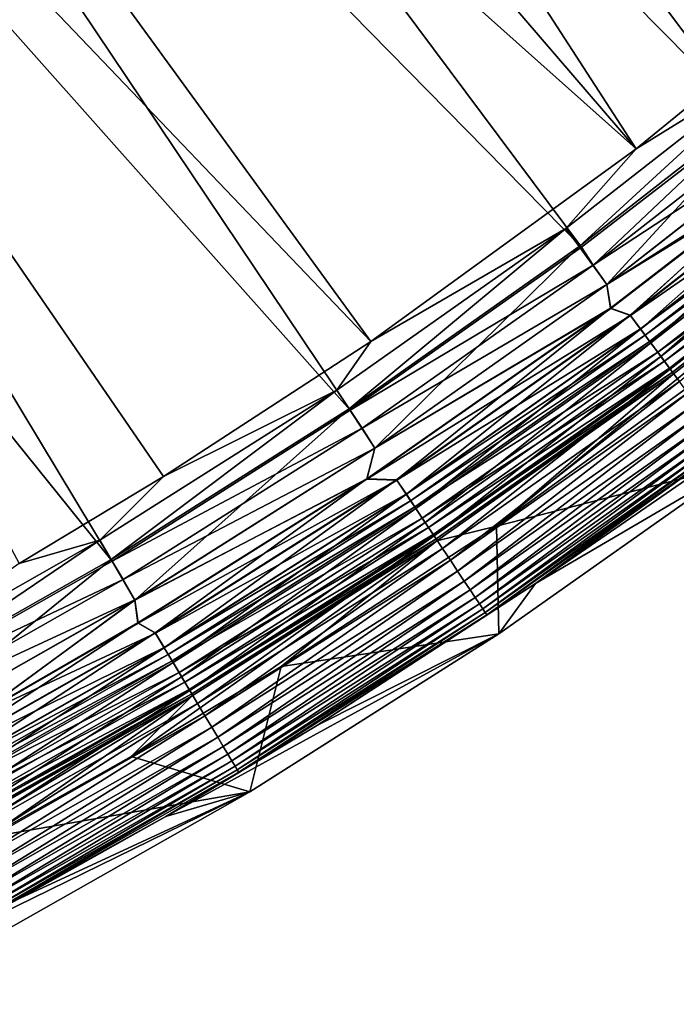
# Model space of a CAD drawing. Header units: metres. Extents: x -900 to 900, y -400 to 400.
# Tile 194 of 249: x 796 to 817, y -379 to -346. Entities that reach past the tile are written whole.
import ezdxf

# ---------------------------------------------------------------- set-up
doc = ezdxf.new("R2010")
doc.units = ezdxf.units.M

msp = doc.modelspace()

# ---------------------------------------------------------------- linework, layer by layer
at = {"layer": 'top'}
for points in [[(816.009277, -350.350189, -0.803848), (788.569824, -308.014862, -29.814909), (783.200378, -312.214813, -29.8034)], [(816.009277, -350.350189, -0.803848), (824.436707, -343.46109, -0.803848), (788.569824, -308.014862, -29.814909)], [(789.547852, -309.118988, -32.412781), (819.729187, -349.339935, -3.399924), (784.133118, -313.363251, -32.401356)], [(789.547852, -309.118988, -32.412781), (825.106689, -344.869415, -3.399924), (819.729187, -349.339935, -3.399924)], [(777.629517, -316.145782, -29.79077), (816.009277, -350.350189, -0.803848), (783.200378, -312.214813, -29.8034)], [(784.133118, -313.363251, -32.401356), (814.191162, -353.609955, -3.399924), (778.5177, -317.338135, -32.388844)], [(819.729187, -349.339935, -3.399924), (814.191162, -353.609955, -3.399924), (784.133118, -313.363251, -32.401356)], [(771.867798, -319.798737, -29.776999), (807.198975, -356.74234, -0.803848), (777.629517, -316.145782, -29.79077)], [(807.198975, -356.74234, -0.803848), (816.009277, -350.350189, -0.803848), (777.629517, -316.145782, -29.79077)], [(778.5177, -317.338135, -32.388844), (806.518616, -359.015991, -3.399924), (772.715027, -321.034332, -32.375225)], [(814.191162, -353.609955, -3.399924), (806.518616, -359.015991, -3.399924), (778.5177, -317.338135, -32.388844)], [(795.533813, -364.093658, -0.803848), (800.325439, -361.217438, -0.803848), (771.867798, -319.798737, -29.776999)], [(771.867798, -319.798737, -29.776999), (800.325439, -361.217438, -0.803848), (807.198975, -356.74234, -0.803848)], [(772.715027, -321.034332, -32.375225), (798.623413, -364.016693, -3.399924), (766.738953, -324.443146, -32.360474)], [(806.518616, -359.015991, -3.399924), (798.623413, -364.016693, -3.399924), (772.715027, -321.034332, -32.375225)], [(798.623413, -364.016693, -3.399924), (790.492249, -368.623932, -3.399924), (766.738953, -324.443146, -32.360474)], [(824.436707, -343.46109, -0.803848), (816.009277, -350.350189, -0.803848), (821.008362, -347.268372, -0.456723)], [(821.008362, -347.268372, -0.456723), (813.675781, -352.989532, -0.456723), (814.11853, -353.586395, -0.204445)], [(821.008362, -347.268372, -0.456723), (816.009277, -350.350189, -0.803848), (813.675781, -352.989532, -0.456723)], [(821.479858, -347.842804, -0.204445), (821.008362, -347.268372, -0.456723), (814.11853, -353.586395, -0.204445)], [(814.11853, -353.586395, -0.204445), (815.033264, -354.848602), (821.479858, -347.842804, -0.204445)], [(815.033264, -354.848602), (822.457642, -349.054596), (821.479858, -347.842804, -0.204445)], [(814.581055, -354.2099, -3.101714), (819.729187, -349.339935, -3.399924), (821.972351, -348.442871, -3.101714)], [(821.972351, -348.442871, -3.101714), (822.455078, -349.051483, -3), (814.581055, -354.2099, -3.101714)], [(822.455078, -349.051483, -3), (815.030884, -354.845398, -3), (814.581055, -354.2099, -3.101714)], [(822.455078, -349.051483, -3), (820.856873, -351.269318, -3), (815.030884, -354.845398, -3)], [(822.457642, -349.054596), (815.033264, -354.848602), (821.514099, -350.72348)], [(814.581055, -354.2099, -3.101714), (814.191162, -353.609955, -3.399924), (819.729187, -349.339935, -3.399924)], [(823.278625, -350.034363, -0.028766), (821.514099, -350.72348), (815.807678, -355.863525, -0.028766)], [(815.807678, -355.863525, -0.028766), (816.152771, -356.328674, -0.114353), (823.278625, -350.034363, -0.028766)], [(823.285156, -350.042267, -3.056892), (823.639343, -350.473846, -3.22474), (815.813782, -355.871735, -3.056892)], [(815.813782, -355.871735, -3.056892), (820.856873, -351.269318, -3), (823.285156, -350.042267, -3.056892)], [(816.152771, -356.328674, -0.114353), (823.646118, -350.482056, -0.114353), (823.278625, -350.034363, -0.028766)], [(816.009277, -350.350189, -0.803848), (807.198975, -356.74234, -0.803848), (813.675781, -352.989532, -0.456723)], [(823.639343, -350.473846, -3.22474), (816.146423, -356.32016, -3.22474), (815.813782, -355.871735, -3.056892)], [(823.639343, -350.473846, -3.22474), (823.806763, -350.677795, -3.348771), (816.146423, -356.32016, -3.22474)], [(816.152771, -356.328674, -0.114353), (816.491943, -356.785919, -0.255695), (823.646118, -350.482056, -0.114353)], [(816.491943, -356.785919, -0.255695), (824.007324, -350.922089, -0.255695), (823.646118, -350.482056, -0.114353)], [(821.514099, -350.72348), (815.033264, -354.848602), (815.151062, -355.632111)], [(821.514099, -350.72348), (815.151062, -355.632111), (815.807678, -355.863525, -0.028766)], [(823.806763, -350.677795, -3.348771), (816.30365, -356.532074, -3.348771), (816.146423, -356.32016, -3.22474)], [(823.806763, -350.677795, -3.348771), (823.965576, -350.871277, -3.497899), (816.30365, -356.532074, -3.348771)], [(823.965576, -350.871277, -3.497899), (816.452759, -356.733093, -3.497899), (816.30365, -356.532074, -3.348771)], [(823.965576, -350.871277, -3.497899), (824.251709, -351.21991, -3.865118), (816.452759, -356.733093, -3.497899)], [(816.491943, -356.785919, -0.255695), (816.82135, -357.230011, -0.451727), (824.007324, -350.922089, -0.255695)], [(816.82135, -357.230011, -0.451727), (824.358093, -351.349487, -0.451727), (824.007324, -350.922089, -0.255695)], [(820.856873, -351.269318, -3), (815.159912, -355.643982, -3), (815.030884, -354.845398, -3)], [(815.813782, -355.871735, -3.056892), (815.159912, -355.643982, -3), (820.856873, -351.269318, -3)], [(824.251709, -351.21991, -3.865118), (816.721436, -357.095337, -3.865118), (816.452759, -356.733093, -3.497899)], [(824.251709, -351.21991, -3.865118), (824.487183, -351.506775, -4.312942), (816.721436, -357.095337, -3.865118)], [(824.487183, -351.506775, -4.312942), (816.942566, -357.393433, -4.312942), (816.721436, -357.095337, -3.865118)], [(816.82135, -357.230011, -0.451727), (817.137329, -357.655975, -0.70103), (824.358093, -351.349487, -0.451727)], [(824.487183, -351.506775, -4.312942), (824.66333, -351.721375, -4.82471), (816.942566, -357.393433, -4.312942)], [(817.137329, -357.655975, -0.70103), (824.69458, -351.75946, -0.70103), (824.358093, -351.349487, -0.451727)], [(824.66333, -351.721375, -4.82471), (817.107971, -357.616394, -4.82471), (816.942566, -357.393433, -4.312942)], [(824.66333, -351.721375, -4.82471), (824.772888, -351.854858, -5.381563), (817.107971, -357.616394, -4.82471)], [(824.772888, -351.854858, -5.381563), (817.210876, -357.755096, -5.381563), (817.107971, -357.616394, -4.82471)], [(817.137329, -357.655975, -0.70103), (817.437012, -358.060028, -1.000777), (824.69458, -351.75946, -0.70103)], [(824.772888, -351.854858, -5.381563), (824.804626, -351.914398, -5.959025), (817.210876, -357.755096, -5.381563)], [(820.529846, -356.217529, -87), (811.371643, -362.861938, -87), (824.804626, -351.914398, -5.959025)], [(824.804626, -351.914398, -5.959025), (811.371643, -362.861938, -87), (817.237122, -357.820129, -5.959025)], [(824.804626, -351.914398, -5.959025), (817.237122, -357.820129, -5.959025), (817.210876, -357.755096, -5.381563)], [(813.675781, -352.989532, -0.456723), (806.070984, -358.346863, -0.456723), (806.483887, -358.964722, -0.204445)], [(813.675781, -352.989532, -0.456723), (807.198975, -356.74234, -0.803848), (806.070984, -358.346863, -0.456723)], [(814.11853, -353.586395, -0.204445), (813.675781, -352.989532, -0.456723), (806.483887, -358.964722, -0.204445)], [(806.483887, -358.964722, -0.204445), (807.333557, -360.271362), (814.11853, -353.586395, -0.204445)], [(806.518616, -359.015991, -3.399924), (814.191162, -353.609955, -3.399924), (814.581055, -354.2099, -3.101714)], [(807.333557, -360.271362), (815.033264, -354.848602), (814.11853, -353.586395, -0.204445)], [(806.915283, -359.610168, -3.101714), (806.518616, -359.015991, -3.399924), (814.581055, -354.2099, -3.101714)], [(814.581055, -354.2099, -3.101714), (815.030884, -354.845398, -3), (806.915283, -359.610168, -3.101714)], [(821.929138, -358.033752, -5.947641), (812.66333, -364.756256, -5.947641), (827.156555, -354.780212, -87)], [(827.156555, -354.780212, -87), (812.66333, -364.756256, -5.947641), (819.445557, -360.797913, -87)], [(815.030884, -354.845398, -3), (807.33136, -360.268036, -3), (806.915283, -359.610168, -3.101714)], [(815.030884, -354.845398, -3), (815.159912, -355.643982, -3), (807.33136, -360.268036, -3)], [(815.033264, -354.848602), (807.333557, -360.271362), (815.151062, -355.632111)], [(815.151062, -355.632111), (807.066772, -361.289337), (808.059326, -361.32196, -0.028766)], [(815.151062, -355.632111), (807.333557, -360.271362), (807.066772, -361.289337)], [(807.075073, -361.301605, -3), (815.159912, -355.643982, -3), (815.813782, -355.871735, -3.056892)], [(815.159912, -355.643982, -3), (807.075073, -361.301605, -3), (807.33136, -360.268036, -3)], [(815.807678, -355.863525, -0.028766), (815.151062, -355.632111), (808.059326, -361.32196, -0.028766)], [(808.065002, -361.330475, -3.056892), (807.075073, -361.301605, -3), (815.813782, -355.871735, -3.056892)], [(808.059326, -361.32196, -0.028766), (808.381104, -361.803497, -0.114353), (815.807678, -355.863525, -0.028766)], [(815.813782, -355.871735, -3.056892), (816.146423, -356.32016, -3.22474), (808.065002, -361.330475, -3.056892)], [(808.381104, -361.803497, -0.114353), (816.152771, -356.328674, -0.114353), (815.807678, -355.863525, -0.028766)], [(816.146423, -356.32016, -3.22474), (808.375244, -361.794647, -3.22474), (808.065002, -361.330475, -3.056892)], [(816.146423, -356.32016, -3.22474), (816.30365, -356.532074, -3.348771), (808.375244, -361.794647, -3.22474)], [(808.381104, -361.803497, -0.114353), (808.697449, -362.276825, -0.255695), (816.152771, -356.328674, -0.114353)], [(808.697449, -362.276825, -0.255695), (816.491943, -356.785919, -0.255695), (816.152771, -356.328674, -0.114353)], [(819.445557, -360.797913, -87), (811.371643, -362.861938, -87), (820.529846, -356.217529, -87)], [(807.198975, -356.74234, -0.803848), (800.325439, -361.217438, -0.803848), (806.070984, -358.346863, -0.456723)], [(816.30365, -356.532074, -3.348771), (808.521851, -362.014038, -3.348771), (808.375244, -361.794647, -3.22474)], [(816.30365, -356.532074, -3.348771), (816.452759, -356.733093, -3.497899), (808.521851, -362.014038, -3.348771)], [(816.452759, -356.733093, -3.497899), (808.660889, -362.222137, -3.497899), (808.521851, -362.014038, -3.348771)], [(816.452759, -356.733093, -3.497899), (816.721436, -357.095337, -3.865118), (808.660889, -362.222137, -3.497899)], [(808.697449, -362.276825, -0.255695), (809.0047, -362.736542, -0.451727), (816.491943, -356.785919, -0.255695)], [(809.0047, -362.736542, -0.451727), (816.82135, -357.230011, -0.451727), (816.491943, -356.785919, -0.255695)], [(816.721436, -357.095337, -3.865118), (808.91156, -362.597137, -3.865118), (808.660889, -362.222137, -3.497899)], [(816.721436, -357.095337, -3.865118), (816.942566, -357.393433, -4.312942), (808.91156, -362.597137, -3.865118)], [(816.942566, -357.393433, -4.312942), (809.117737, -362.905701, -4.312942), (808.91156, -362.597137, -3.865118)], [(809.0047, -362.736542, -0.451727), (809.299377, -363.17749, -0.70103), (816.82135, -357.230011, -0.451727)], [(816.942566, -357.393433, -4.312942), (817.107971, -357.616394, -4.82471), (809.117737, -362.905701, -4.312942)], [(809.299377, -363.17749, -0.70103), (817.137329, -357.655975, -0.70103), (816.82135, -357.230011, -0.451727)], [(817.107971, -357.616394, -4.82471), (809.272034, -363.136505, -4.82471), (809.117737, -362.905701, -4.312942)], [(817.107971, -357.616394, -4.82471), (817.210876, -357.755096, -5.381563), (809.272034, -363.136505, -4.82471)], [(809.299377, -363.17749, -0.70103), (809.578918, -363.595764, -1.000777), (817.137329, -357.655975, -0.70103)], [(809.578918, -363.595764, -1.000777), (817.437012, -358.060028, -1.000777), (817.137329, -357.655975, -0.70103)], [(817.210876, -357.755096, -5.381563), (809.367981, -363.280121, -5.381563), (809.272034, -363.136505, -4.82471)], [(817.210876, -357.755096, -5.381563), (817.237122, -357.820129, -5.959025), (809.367981, -363.280121, -5.381563)], [(817.237122, -357.820129, -5.959025), (809.388916, -363.347443, -5.959025), (809.367981, -363.280121, -5.381563)], [(811.371643, -362.861938, -87), (809.388916, -363.347443, -5.959025), (817.237122, -357.820129, -5.959025)], [(809.578918, -363.595764, -1.000777), (809.840881, -363.98764, -1.34779), (817.437012, -358.060028, -1.000777)], [(809.840881, -363.98764, -1.34779), (817.717834, -358.438599, -1.34779), (817.437012, -358.060028, -1.000777)], [(819.014832, -360.187073, -5.365363), (812.66333, -364.756256, -5.947641), (821.929138, -358.033752, -5.947641)], [(806.070984, -358.346863, -0.456723), (798.211548, -363.327484, -0.456723), (798.593628, -363.964905, -0.204445)], [(806.070984, -358.346863, -0.456723), (800.325439, -361.217438, -0.803848), (798.211548, -363.327484, -0.456723)], [(806.483887, -358.964722, -0.204445), (806.070984, -358.346863, -0.456723), (798.593628, -363.964905, -0.204445)], [(809.840881, -363.98764, -1.34779), (810.082703, -364.349487, -1.738888), (817.717834, -358.438599, -1.34779)], [(810.082703, -364.349487, -1.738888), (817.977173, -358.788147, -1.738888), (817.717834, -358.438599, -1.34779)], [(798.593628, -363.964905, -0.204445), (799.377075, -365.309753), (806.483887, -358.964722, -0.204445)], [(798.623413, -364.016693, -3.399924), (806.518616, -359.015991, -3.399924), (806.915283, -359.610168, -3.101714)], [(799.377075, -365.309753), (807.333557, -360.271362), (806.483887, -358.964722, -0.204445)], [(810.082703, -364.349487, -1.738888), (810.302124, -364.677795, -2.170691), (817.977173, -358.788147, -1.738888)], [(810.302124, -364.677795, -2.170691), (818.212402, -359.105286, -2.170691), (817.977173, -358.788147, -1.738888)], [(810.302124, -364.677795, -2.170691), (810.497192, -364.969696, -2.639013), (818.212402, -359.105286, -2.170691)], [(810.497192, -364.969696, -2.639013), (818.42157, -359.387268, -2.639013), (818.212402, -359.105286, -2.170691)], [(798.992798, -364.630707, -3.101714), (798.623413, -364.016693, -3.399924), (806.915283, -359.610168, -3.101714)], [(806.915283, -359.610168, -3.101714), (807.33136, -360.268036, -3), (798.992798, -364.630707, -3.101714)], [(810.497192, -364.969696, -2.639013), (810.666199, -365.222565, -3.139467), (818.42157, -359.387268, -2.639013)], [(810.666199, -365.222565, -3.139467), (818.602783, -359.631531, -3.139467), (818.42157, -359.387268, -2.639013)], [(810.666199, -365.222565, -3.139467), (810.807251, -365.433655, -3.667668), (818.602783, -359.631531, -3.139467)], [(810.807251, -365.433655, -3.667668), (818.754028, -359.835449, -3.667668), (818.602783, -359.631531, -3.139467)], [(810.807251, -365.433655, -3.667668), (810.918884, -365.600647, -4.218875), (818.754028, -359.835449, -3.667668)], [(810.918884, -365.600647, -4.218875), (818.873718, -359.996765, -4.218875), (818.754028, -359.835449, -3.667668)], [(810.918884, -365.600647, -4.218875), (811.000183, -365.72229, -4.786941), (818.873718, -359.996765, -4.218875)], [(811.000183, -365.72229, -4.786941), (818.960876, -360.114258, -4.786941), (818.873718, -359.996765, -4.218875)], [(807.33136, -360.268036, -3), (799.375, -365.306335, -3), (798.992798, -364.630707, -3.101714)], [(807.33136, -360.268036, -3), (807.075073, -361.301605, -3), (799.375, -365.306335, -3)], [(807.333557, -360.271362), (799.377075, -365.309753), (807.066772, -361.289337)], [(811.000183, -365.72229, -4.786941), (811.050537, -365.797638, -5.365363), (818.960876, -360.114258, -4.786941)], [(818.960876, -360.114258, -4.786941), (811.050537, -365.797638, -5.365363), (819.014832, -360.187073, -5.365363)], [(819.014832, -360.187073, -5.365363), (811.050537, -365.797638, -5.365363), (812.66333, -364.756256, -5.947641)], [(819.445557, -360.797913, -87), (811.448608, -366.429993, -87), (811.371643, -362.861938, -87)], [(812.66333, -364.756256, -5.947641), (811.448608, -366.429993, -87), (819.445557, -360.797913, -87)], [(800.325439, -361.217438, -0.803848), (795.533813, -364.093658, -0.803848), (798.211548, -363.327484, -0.456723)], [(807.075073, -361.301605, -3), (799.482727, -366.079315, -3), (799.375, -365.306335, -3)], [(807.066772, -361.289337), (799.377075, -365.309753), (799.475098, -366.06662)], [(807.066772, -361.289337), (799.475098, -366.06662), (800.051514, -366.396606, -0.028766)], [(799.482727, -366.079315, -3), (807.075073, -361.301605, -3), (808.065002, -361.330475, -3.056892)], [(800.056763, -366.405396, -3.056892), (799.482727, -366.079315, -3), (808.065002, -361.330475, -3.056892)], [(808.059326, -361.32196, -0.028766), (807.066772, -361.289337), (800.051514, -366.396606, -0.028766)], [(800.051514, -366.396606, -0.028766), (800.349304, -366.893372, -0.114353), (808.059326, -361.32196, -0.028766)], [(808.065002, -361.330475, -3.056892), (808.375244, -361.794647, -3.22474), (800.056763, -366.405396, -3.056892)], [(800.349304, -366.893372, -0.114353), (808.381104, -361.803497, -0.114353), (808.059326, -361.32196, -0.028766)], [(808.375244, -361.794647, -3.22474), (800.343872, -366.884247, -3.22474), (800.056763, -366.405396, -3.056892)], [(808.375244, -361.794647, -3.22474), (808.521851, -362.014038, -3.348771), (800.343872, -366.884247, -3.22474)], [(800.349304, -366.893372, -0.114353), (800.642029, -367.381653, -0.255695), (808.381104, -361.803497, -0.114353)], [(800.642029, -367.381653, -0.255695), (808.697449, -362.276825, -0.255695), (808.381104, -361.803497, -0.114353)], [(808.521851, -362.014038, -3.348771), (800.479553, -367.110565, -3.348771), (800.343872, -366.884247, -3.22474)], [(808.521851, -362.014038, -3.348771), (808.660889, -362.222137, -3.497899), (800.479553, -367.110565, -3.348771)], [(808.660889, -362.222137, -3.497899), (800.608215, -367.325226, -3.497899), (800.479553, -367.110565, -3.348771)], [(808.660889, -362.222137, -3.497899), (808.91156, -362.597137, -3.865118), (800.608215, -367.325226, -3.497899)], [(800.642029, -367.381653, -0.255695), (800.926392, -367.855896, -0.451727), (808.697449, -362.276825, -0.255695)], [(800.926392, -367.855896, -0.451727), (809.0047, -362.736542, -0.451727), (808.697449, -362.276825, -0.255695)], [(808.91156, -362.597137, -3.865118), (800.840149, -367.712097, -3.865118), (800.608215, -367.325226, -3.497899)], [(808.91156, -362.597137, -3.865118), (809.117737, -362.905701, -4.312942), (800.840149, -367.712097, -3.865118)], [(809.117737, -362.905701, -4.312942), (801.031006, -368.030396, -4.312942), (800.840149, -367.712097, -3.865118)], [(800.926392, -367.855896, -0.451727), (801.199097, -368.310791, -0.70103), (809.0047, -362.736542, -0.451727)], [(809.117737, -362.905701, -4.312942), (809.272034, -363.136505, -4.82471), (801.031006, -368.030396, -4.312942)], [(801.199097, -368.310791, -0.70103), (809.299377, -363.17749, -0.70103), (809.0047, -362.736542, -0.451727)], [(811.371643, -362.861938, -87), (804.229919, -367.511566, -87), (809.388916, -363.347443, -5.959025)], [(811.448608, -366.429993, -87), (804.229919, -367.511566, -87), (811.371643, -362.861938, -87)], [(809.272034, -363.136505, -4.82471), (801.173767, -368.268524, -4.82471), (801.031006, -368.030396, -4.312942)], [(809.272034, -363.136505, -4.82471), (809.367981, -363.280121, -5.381563), (801.173767, -368.268524, -4.82471)], [(809.367981, -363.280121, -5.381563), (801.262573, -368.416656, -5.381563), (801.173767, -368.268524, -4.82471)], [(801.199097, -368.310791, -0.70103), (801.457764, -368.742279, -1.000777), (809.299377, -363.17749, -0.70103)], [(809.367981, -363.280121, -5.381563), (809.388916, -363.347443, -5.959025), (801.262573, -368.416656, -5.381563)], [(801.457764, -368.742279, -1.000777), (809.578918, -363.595764, -1.000777), (809.299377, -363.17749, -0.70103)], [(798.211548, -363.327484, -0.456723), (790.115173, -367.91864, -0.456723), (790.465576, -368.574036, -0.204445)], [(798.211548, -363.327484, -0.456723), (795.533813, -364.093658, -0.803848), (790.115173, -367.91864, -0.456723)], [(798.593628, -363.964905, -0.204445), (798.211548, -363.327484, -0.456723), (790.465576, -368.574036, -0.204445)], [(804.229919, -367.511566, -87), (799.251343, -370.499969, -87), (809.388916, -363.347443, -5.959025)], [(809.388916, -363.347443, -5.959025), (799.251343, -370.499969, -87), (801.278992, -368.483002, -5.959025)], [(809.388916, -363.347443, -5.959025), (801.278992, -368.483002, -5.959025), (801.262573, -368.416656, -5.381563)], [(801.457764, -368.742279, -1.000777), (801.700134, -369.146545, -1.34779), (809.578918, -363.595764, -1.000777)], [(801.700134, -369.146545, -1.34779), (809.840881, -363.98764, -1.34779), (809.578918, -363.595764, -1.000777)], [(790.465576, -368.574036, -0.204445), (791.182922, -369.951691), (798.593628, -363.964905, -0.204445)], [(790.492249, -368.623932, -3.399924), (798.623413, -364.016693, -3.399924), (798.992798, -364.630707, -3.101714)], [(791.182922, -369.951691), (799.377075, -365.309753), (798.593628, -363.964905, -0.204445)], [(801.700134, -369.146545, -1.34779), (801.92395, -369.519836, -1.738888), (809.840881, -363.98764, -1.34779)], [(801.92395, -369.519836, -1.738888), (810.082703, -364.349487, -1.738888), (809.840881, -363.98764, -1.34779)], [(801.92395, -369.519836, -1.738888), (802.126953, -369.85849, -2.170691), (810.082703, -364.349487, -1.738888)], [(802.126953, -369.85849, -2.170691), (810.302124, -364.677795, -2.170691), (810.082703, -364.349487, -1.738888)], [(790.831604, -369.258636, -3.101714), (790.492249, -368.623932, -3.399924), (798.992798, -364.630707, -3.101714)], [(798.992798, -364.630707, -3.101714), (799.375, -365.306335, -3), (790.831604, -369.258636, -3.101714)], [(802.126953, -369.85849, -2.170691), (802.307495, -370.159637, -2.639013), (810.302124, -364.677795, -2.170691)], [(802.307495, -370.159637, -2.639013), (810.497192, -364.969696, -2.639013), (810.302124, -364.677795, -2.170691)], [(812.66333, -364.756256, -5.947641), (805.438538, -369.4599, -5.947641), (811.448608, -366.429993, -87)], [(811.050537, -365.797638, -5.365363), (805.438538, -369.4599, -5.947641), (812.66333, -364.756256, -5.947641)], [(802.307495, -370.159637, -2.639013), (802.463867, -370.420471, -3.139467), (810.497192, -364.969696, -2.639013)], [(802.463867, -370.420471, -3.139467), (810.666199, -365.222565, -3.139467), (810.497192, -364.969696, -2.639013)], [(802.463867, -370.420471, -3.139467), (802.594421, -370.638245, -3.667668), (810.666199, -365.222565, -3.139467)], [(802.594421, -370.638245, -3.667668), (810.807251, -365.433655, -3.667668), (810.666199, -365.222565, -3.139467)], [(799.375, -365.306335, -3), (791.18103, -369.948151, -3), (790.831604, -369.258636, -3.101714)], [(799.375, -365.306335, -3), (794.08075, -369.188019, -3), (791.18103, -369.948151, -3)], [(799.377075, -365.309753), (791.182922, -369.951691), (794.073608, -369.175079)], [(799.377075, -365.309753), (794.073608, -369.175079), (799.475098, -366.06662)], [(799.375, -365.306335, -3), (799.482727, -366.079315, -3), (794.08075, -369.188019, -3)], [(802.594421, -370.638245, -3.667668), (802.697693, -370.810516, -4.218875), (810.807251, -365.433655, -3.667668)], [(802.697693, -370.810516, -4.218875), (810.918884, -365.600647, -4.218875), (810.807251, -365.433655, -3.667668)], [(802.697693, -370.810516, -4.218875), (802.772949, -370.936005, -4.786941), (810.918884, -365.600647, -4.218875)], [(802.772949, -370.936005, -4.786941), (811.000183, -365.72229, -4.786941), (810.918884, -365.600647, -4.218875)], [(802.772949, -370.936005, -4.786941), (802.819519, -371.013733, -5.365363), (811.000183, -365.72229, -4.786941)], [(802.819519, -371.013733, -5.365363), (811.050537, -365.797638, -5.365363), (811.000183, -365.72229, -4.786941)], [(802.819519, -371.013733, -5.365363), (805.438538, -369.4599, -5.947641), (811.050537, -365.797638, -5.365363)], [(800.051514, -366.396606, -0.028766), (799.475098, -366.06662), (791.802307, -371.074432, -0.028766)], [(799.475098, -366.06662), (794.073608, -369.175079), (791.802307, -371.074432, -0.028766)], [(794.08075, -369.188019, -3), (799.482727, -366.079315, -3), (800.056763, -366.405396, -3.056892)], [(791.802307, -371.074432, -0.028766), (792.075378, -371.585205, -0.114353), (800.051514, -366.396606, -0.028766)], [(800.056763, -366.405396, -3.056892), (800.343872, -366.884247, -3.22474), (791.807129, -371.083435, -3.056892)], [(791.807129, -371.083435, -3.056892), (794.08075, -369.188019, -3), (800.056763, -366.405396, -3.056892)], [(792.075378, -371.585205, -0.114353), (800.349304, -366.893372, -0.114353), (800.051514, -366.396606, -0.028766)], [(805.438538, -369.4599, -5.947641), (800.402161, -372.483063, -5.947641), (811.448608, -366.429993, -87)], [(811.448608, -366.429993, -87), (800.402161, -372.483063, -5.947641), (803.184998, -371.662903, -87)], [(811.448608, -366.429993, -87), (803.184998, -371.662903, -87), (804.229919, -367.511566, -87)], [(800.343872, -366.884247, -3.22474), (792.070374, -371.575836, -3.22474), (791.807129, -371.083435, -3.056892)], [(800.343872, -366.884247, -3.22474), (800.479553, -367.110565, -3.348771), (792.070374, -371.575836, -3.22474)], [(800.479553, -367.110565, -3.348771), (792.194824, -371.808533, -3.348771), (792.070374, -371.575836, -3.22474)], [(792.075378, -371.585205, -0.114353), (792.343811, -372.08725, -0.255695), (800.349304, -366.893372, -0.114353)], [(800.479553, -367.110565, -3.348771), (800.608215, -367.325226, -3.497899), (792.194824, -371.808533, -3.348771)], [(792.343811, -372.08725, -0.255695), (800.642029, -367.381653, -0.255695), (800.349304, -366.893372, -0.114353)], [(800.608215, -367.325226, -3.497899), (792.312805, -372.029266, -3.497899), (792.194824, -371.808533, -3.348771)], [(800.608215, -367.325226, -3.497899), (800.840149, -367.712097, -3.865118), (792.312805, -372.029266, -3.497899)], [(792.343811, -372.08725, -0.255695), (792.604492, -372.57489, -0.451727), (800.642029, -367.381653, -0.255695)], [(792.604492, -372.57489, -0.451727), (800.926392, -367.855896, -0.451727), (800.642029, -367.381653, -0.255695)], [(803.184998, -371.662903, -87), (799.251343, -370.499969, -87), (804.229919, -367.511566, -87)], [(800.840149, -367.712097, -3.865118), (792.525452, -372.427032, -3.865118), (792.312805, -372.029266, -3.497899)], [(800.840149, -367.712097, -3.865118), (801.031006, -368.030396, -4.312942), (792.525452, -372.427032, -3.865118)], [(792.604492, -372.57489, -0.451727), (792.854614, -373.042633, -0.70103), (800.926392, -367.855896, -0.451727)], [(792.854614, -373.042633, -0.70103), (801.199097, -368.310791, -0.70103), (800.926392, -367.855896, -0.451727)], [(801.031006, -368.030396, -4.312942), (792.700439, -372.754333, -4.312942), (792.525452, -372.427032, -3.865118)], [(801.031006, -368.030396, -4.312942), (801.173767, -368.268524, -4.82471), (792.700439, -372.754333, -4.312942)], [(801.278992, -368.483002, -5.959025), (794.480408, -373.18042, -87), (787.785828, -376.654816, -87)], [(801.278992, -368.483002, -5.959025), (787.785828, -376.654816, -87), (792.92688, -373.214447, -5.959025)], [(801.173767, -368.268524, -4.82471), (792.83136, -372.999176, -4.82471), (792.700439, -372.754333, -4.312942)], [(801.173767, -368.268524, -4.82471), (801.262573, -368.416656, -5.381563), (792.83136, -372.999176, -4.82471)], [(801.262573, -368.416656, -5.381563), (792.912781, -373.151489, -5.381563), (792.83136, -372.999176, -4.82471)], [(792.854614, -373.042633, -0.70103), (793.091797, -373.486298, -1.000777), (801.199097, -368.310791, -0.70103)], [(801.262573, -368.416656, -5.381563), (801.278992, -368.483002, -5.959025), (792.912781, -373.151489, -5.381563)], [(801.278992, -368.483002, -5.959025), (792.92688, -373.214447, -5.959025), (792.912781, -373.151489, -5.381563)], [(793.091797, -373.486298, -1.000777), (801.457764, -368.742279, -1.000777), (801.199097, -368.310791, -0.70103)], [(799.251343, -370.499969, -87), (794.480408, -373.18042, -87), (801.278992, -368.483002, -5.959025)], [(793.091797, -373.486298, -1.000777), (793.314026, -373.901978, -1.34779), (801.457764, -368.742279, -1.000777)], [(793.314026, -373.901978, -1.34779), (801.700134, -369.146545, -1.34779), (801.457764, -368.742279, -1.000777)], [(793.314026, -373.901978, -1.34779), (793.519226, -374.285797, -1.738888), (801.700134, -369.146545, -1.34779)], [(793.519226, -374.285797, -1.738888), (801.92395, -369.519836, -1.738888), (801.700134, -369.146545, -1.34779)], [(800.402161, -372.483063, -5.947641), (805.438538, -369.4599, -5.947641), (802.819519, -371.013733, -5.365363)], [(793.519226, -374.285797, -1.738888), (793.705383, -374.634033, -2.170691), (801.92395, -369.519836, -1.738888)], [(793.705383, -374.634033, -2.170691), (802.126953, -369.85849, -2.170691), (801.92395, -369.519836, -1.738888)], [(793.705383, -374.634033, -2.170691), (793.870911, -374.943695, -2.639013), (802.126953, -369.85849, -2.170691)], [(793.870911, -374.943695, -2.639013), (802.307495, -370.159637, -2.639013), (802.126953, -369.85849, -2.170691)], [(793.870911, -374.943695, -2.639013), (794.014343, -375.211884, -3.139467), (802.307495, -370.159637, -2.639013)], [(794.014343, -375.211884, -3.139467), (802.463867, -370.420471, -3.139467), (802.307495, -370.159637, -2.639013)], [(794.014343, -375.211884, -3.139467), (794.134033, -375.435822, -3.667668), (802.463867, -370.420471, -3.139467)], [(794.134033, -375.435822, -3.667668), (802.594421, -370.638245, -3.667668), (802.463867, -370.420471, -3.139467)], [(794.134033, -375.435822, -3.667668), (794.22876, -375.612946, -4.218875), (802.594421, -370.638245, -3.667668)], [(794.22876, -375.612946, -4.218875), (802.697693, -370.810516, -4.218875), (802.594421, -370.638245, -3.667668)], [(799.251343, -370.499969, -87), (803.184998, -371.662903, -87), (794.480408, -373.18042, -87)], [(794.22876, -375.612946, -4.218875), (794.297729, -375.741974, -4.786941), (802.697693, -370.810516, -4.218875)], [(794.297729, -375.741974, -4.786941), (802.772949, -370.936005, -4.786941), (802.697693, -370.810516, -4.218875)], [(794.297729, -375.741974, -4.786941), (794.340454, -375.821899, -5.365363), (802.772949, -370.936005, -4.786941)], [(794.340454, -375.821899, -5.365363), (802.819519, -371.013733, -5.365363), (802.772949, -370.936005, -4.786941)], [(794.340454, -375.821899, -5.365363), (800.402161, -372.483063, -5.947641), (802.819519, -371.013733, -5.365363)], [(803.184998, -371.662903, -87), (795.575745, -375.194641, -5.947641), (788.803406, -378.709442, -5.947641)], [(803.184998, -371.662903, -87), (788.803406, -378.709442, -5.947641), (794.6745, -376.484009, -87)], [(803.184998, -371.662903, -87), (794.6745, -376.484009, -87), (794.480408, -373.18042, -87)], [(800.402161, -372.483063, -5.947641), (795.575745, -375.194641, -5.947641), (803.184998, -371.662903, -87)], [(794.340454, -375.821899, -5.365363), (795.575745, -375.194641, -5.947641), (800.402161, -372.483063, -5.947641)], [(788.803406, -378.709442, -5.947641), (795.575745, -375.194641, -5.947641), (794.340454, -375.821899, -5.365363)]]:
    msp.add_3dface(points, dxfattribs=at)

doc.saveas('drawing.dxf')
